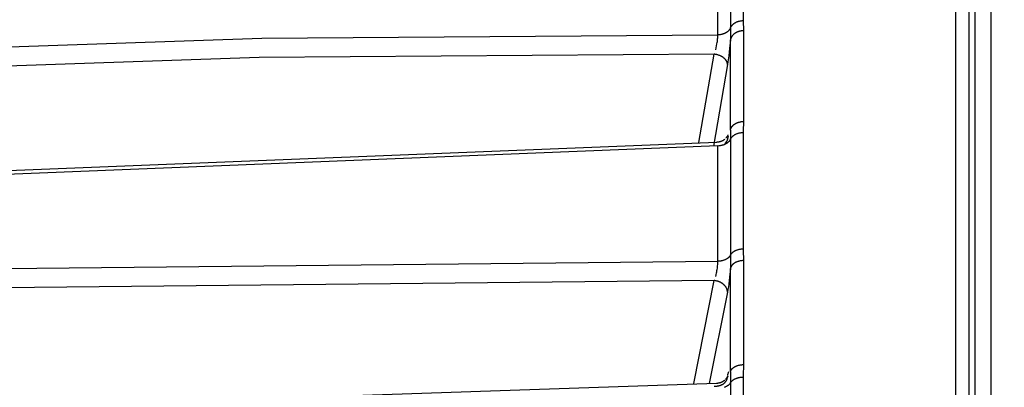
# Model space of a CAD drawing. Header units: millimetres. Extents: x -2637 to -1637, y 678 to 1678.
# Tile 106 of 256: x -2346 to -2310, y 1482 to 1495. Entities that reach past the tile are written whole.
import ezdxf

# ---------------------------------------------------------------- set-up
doc = ezdxf.new("R2010")
doc.units = ezdxf.units.MM
doc.layers.add('Make2D$B.SHOW mini', color=7, linetype='Continuous', true_color=0x000000)
doc.styles.add('Arial Standard', font='txt')
doc.dimstyles.get("Standard").update_dxf_attribs({"dimscale": 10, "dimtxt": 2.5, "dimasz": 3, "dimexe": 1, "dimexo": 0.5, "dimgap": 0.8, "dimtad": 1, "dimtoh": 1, "dimzin": 1, "dimdsep": 46, "dimtxsty": 'Arial Standard', "dimblk": 'OPEN90', "dimcen": 2.5, "dimadec": 1, "dimazin": 1, "dimtfac": 1, "dimtdec": 4, "dimtix": 1, "dimtofl": 0, "dimtmove": 1, "dimatfit": 3, "dimldrblk": 'OPEN90', "dimfxl": 1, "dimtolj": 1, "dimtzin": 1, "dimarcsym": 0})

# ---------------------------------------------------------------- blocks, each defined once
blk = doc.blocks.new('*D8')
at = {"layer": 'Defpoints', "color": 0}
for p in [(-2237.361, 1563.169), (-2467.361, 1479.028), (-2237.361, 1479.028)]:
    blk.add_point(p, dxfattribs=at)
at = {"layer": 'Make2D$B.SHOW mini', "color": 0, "lineweight": -2}
for p, q in [((-2467.361, 1481.528), (-2467.361, 1568.169)), ((-2237.361, 1481.528), (-2237.361, 1568.169)), ((-2452.361, 1563.169), (-2252.361, 1563.169))]:
    blk.add_line(p, q, dxfattribs=at)
at = {"layer": 'Make2D$B.SHOW mini', "color": 0}
for points in [[(-2452.361, 1565.669), (-2452.361, 1560.669), (-2467.361, 1563.169)], [(-2252.361, 1560.669), (-2252.361, 1565.669), (-2237.361, 1563.169)]]:
    blk.add_solid(points, dxfattribs=at)
at = {"layer": 'Make2D$B.SHOW mini', "color": 0, "insert": (-2352.361, 1574.827), "char_height": 15, "attachment_point": 5, "style": 'Arial Standard'}
blk.add_mtext('\\A1;230.00', dxfattribs=at)

msp = doc.modelspace()

# ---------------------------------------------------------------- linework, layer by layer
at = {"layer": 'Make2D$B.SHOW mini', "color": 18, "lineweight": -3, "true_color": 0x000000}
for points in [[(-2312.153, 1515.111), (-2312.153, 1515.11), (-2312.153, 1515.106), (-2312.153, 1515.09), (-2312.153, 1515.027), (-2312.153, 1514.771), (-2312.153, 1513.709), (-2312.153, 1509.216), (-2312.153, 1490.521), (-2312.153, 1431.156)], [(-2311.657, 1514.742), (-2311.657, 1514.741), (-2311.657, 1514.737), (-2311.657, 1514.722), (-2311.657, 1514.659), (-2311.657, 1514.404), (-2311.657, 1513.347), (-2311.657, 1508.874), (-2311.657, 1490.261), (-2311.657, 1431.156)], [(-2310.861, 1514.656), (-2310.861, 1514.655), (-2310.861, 1514.651), (-2310.861, 1514.635), (-2310.861, 1514.573), (-2310.861, 1514.318), (-2310.861, 1513.262), (-2310.861, 1508.793), (-2310.861, 1490.199), (-2310.861, 1431.156)], [(-2311.444, 1513.961), (-2311.444, 1513.96), (-2311.444, 1513.956), (-2311.444, 1513.941), (-2311.444, 1513.879), (-2311.444, 1513.627), (-2311.444, 1512.579), (-2311.444, 1508.148), (-2311.444, 1489.708), (-2311.444, 1431.156)], [(-2319.941, 1498.698), (-2319.941, 1495.058)], [(-2320.399, 1498.42), (-2320.399, 1494.795)], [(-2320.867, 1494.532), (-2320.867, 1498.142)], [(-2320.399, 1494.795), (-2320.396, 1494.802), (-2320.393, 1494.808), (-2320.39, 1494.815), (-2320.387, 1494.821), (-2320.383, 1494.828), (-2320.38, 1494.834), (-2320.376, 1494.841), (-2320.372, 1494.847), (-2320.367, 1494.853), (-2320.363, 1494.86), (-2320.358, 1494.866), (-2320.354, 1494.872), (-2320.349, 1494.878), (-2320.344, 1494.884), (-2320.338, 1494.891), (-2320.333, 1494.897), (-2320.327, 1494.903), (-2320.321, 1494.908), (-2320.316, 1494.914), (-2320.309, 1494.92), (-2320.303, 1494.926), (-2320.297, 1494.931), (-2320.29, 1494.937), (-2320.283, 1494.942), (-2320.277, 1494.948), (-2320.27, 1494.953), (-2320.262, 1494.958), (-2320.255, 1494.963), (-2320.248, 1494.968), (-2320.24, 1494.973), (-2320.232, 1494.977), (-2320.225, 1494.982), (-2320.217, 1494.986), (-2320.209, 1494.991), (-2320.192, 1494.999), (-2320.176, 1495.007), (-2320.158, 1495.014), (-2320.141, 1495.021), (-2320.123, 1495.027), (-2320.105, 1495.033), (-2320.087, 1495.038), (-2320.069, 1495.042), (-2320.051, 1495.046), (-2320.032, 1495.049), (-2320.014, 1495.052), (-2319.996, 1495.055), (-2319.978, 1495.056), (-2319.959, 1495.058), (-2319.941, 1495.058)], [(-2319.941, 1495.058), (-2319.941, 1495.013), (-2319.939, 1494.968), (-2319.927, 1494.783), (-2319.925, 1494.735), (-2319.924, 1494.685)], [(-2320.399, 1494.795), (-2320.402, 1494.789), (-2320.405, 1494.782), (-2320.409, 1494.776), (-2320.412, 1494.769), (-2320.416, 1494.762), (-2320.419, 1494.756), (-2320.423, 1494.749), (-2320.428, 1494.743), (-2320.432, 1494.736), (-2320.436, 1494.73), (-2320.441, 1494.724), (-2320.446, 1494.717), (-2320.451, 1494.711), (-2320.456, 1494.705), (-2320.462, 1494.699), (-2320.467, 1494.693), (-2320.473, 1494.687), (-2320.479, 1494.681), (-2320.485, 1494.675), (-2320.491, 1494.669), (-2320.498, 1494.663), (-2320.504, 1494.657), (-2320.511, 1494.652), (-2320.518, 1494.646), (-2320.525, 1494.641), (-2320.532, 1494.636), (-2320.539, 1494.631), (-2320.547, 1494.626), (-2320.554, 1494.621), (-2320.562, 1494.616), (-2320.57, 1494.611), (-2320.578, 1494.606), (-2320.586, 1494.602), (-2320.594, 1494.598), (-2320.611, 1494.589), (-2320.628, 1494.582), (-2320.646, 1494.574), (-2320.664, 1494.568), (-2320.682, 1494.562), (-2320.7, 1494.556), (-2320.719, 1494.551), (-2320.737, 1494.547), (-2320.756, 1494.543), (-2320.775, 1494.54), (-2320.793, 1494.537), (-2320.812, 1494.535), (-2320.831, 1494.534), (-2320.849, 1494.533), (-2320.867, 1494.532)], [(-2320.399, 1494.795), (-2320.4, 1494.467), (-2320.402, 1494.356)], [(-2319.924, 1494.685), (-2319.945, 1494.685), (-2319.965, 1494.683), (-2319.986, 1494.681), (-2320.007, 1494.678), (-2320.027, 1494.674), (-2320.048, 1494.67), (-2320.069, 1494.665), (-2320.08, 1494.662), (-2320.09, 1494.659), (-2320.1, 1494.656), (-2320.11, 1494.653), (-2320.121, 1494.649), (-2320.131, 1494.646), (-2320.141, 1494.642), (-2320.151, 1494.638), (-2320.16, 1494.633), (-2320.17, 1494.629), (-2320.18, 1494.624), (-2320.189, 1494.619), (-2320.199, 1494.614), (-2320.208, 1494.609), (-2320.217, 1494.604), (-2320.226, 1494.598), (-2320.234, 1494.593), (-2320.243, 1494.587), (-2320.251, 1494.581), (-2320.26, 1494.575), (-2320.268, 1494.569), (-2320.275, 1494.563), (-2320.283, 1494.556), (-2320.29, 1494.55), (-2320.298, 1494.543), (-2320.305, 1494.536), (-2320.311, 1494.529), (-2320.318, 1494.522), (-2320.324, 1494.515), (-2320.33, 1494.508), (-2320.336, 1494.501), (-2320.342, 1494.493), (-2320.347, 1494.486), (-2320.352, 1494.478), (-2320.357, 1494.471), (-2320.362, 1494.463), (-2320.366, 1494.456), (-2320.371, 1494.448), (-2320.374, 1494.44), (-2320.378, 1494.433), (-2320.382, 1494.425), (-2320.385, 1494.417), (-2320.388, 1494.409), (-2320.391, 1494.402), (-2320.393, 1494.394), (-2320.395, 1494.386), (-2320.398, 1494.379), (-2320.399, 1494.371), (-2320.401, 1494.363), (-2320.402, 1494.356)], [(-2319.924, 1494.685), (-2319.924, 1491.363)], [(-2413.561, 1489.731), (-2391.285, 1491.809), (-2366.796, 1493.414), (-2337.579, 1494.41), (-2320.867, 1494.532)], [(-2320.944, 1493.992), (-2320.928, 1494.057), (-2320.912, 1494.129), (-2320.897, 1494.211), (-2320.89, 1494.254), (-2320.883, 1494.298), (-2320.878, 1494.342), (-2320.873, 1494.385), (-2320.87, 1494.426), (-2320.868, 1494.465), (-2320.867, 1494.5), (-2320.867, 1494.516), (-2320.867, 1494.532)], [(-2320.402, 1494.356), (-2320.432, 1494.034), (-2320.463, 1493.772), (-2320.494, 1493.553), (-2320.511, 1493.452)], [(-2320.402, 1491.05), (-2320.402, 1494.356)], [(-2320.996, 1493.826), (-2337.681, 1493.7), (-2366.852, 1492.701), (-2391.304, 1491.094), (-2413.561, 1489.013)], [(-2321.557, 1490.593), (-2320.996, 1493.826)], [(-2320.511, 1493.452), (-2320.511, 1493.459), (-2320.511, 1493.466), (-2320.512, 1493.474), (-2320.513, 1493.481), (-2320.514, 1493.489), (-2320.515, 1493.496), (-2320.517, 1493.504), (-2320.519, 1493.511), (-2320.521, 1493.519), (-2320.523, 1493.527), (-2320.526, 1493.535), (-2320.529, 1493.542), (-2320.533, 1493.55), (-2320.536, 1493.558), (-2320.54, 1493.566), (-2320.545, 1493.574), (-2320.549, 1493.582), (-2320.554, 1493.59), (-2320.559, 1493.597), (-2320.565, 1493.605), (-2320.57, 1493.613), (-2320.577, 1493.621), (-2320.583, 1493.628), (-2320.589, 1493.636), (-2320.596, 1493.644), (-2320.604, 1493.651), (-2320.611, 1493.658), (-2320.619, 1493.666), (-2320.627, 1493.673), (-2320.635, 1493.68), (-2320.644, 1493.687), (-2320.652, 1493.694), (-2320.661, 1493.701), (-2320.67, 1493.707), (-2320.68, 1493.714), (-2320.689, 1493.72), (-2320.699, 1493.726), (-2320.709, 1493.732), (-2320.719, 1493.738), (-2320.73, 1493.744), (-2320.74, 1493.749), (-2320.751, 1493.755), (-2320.761, 1493.76), (-2320.772, 1493.765), (-2320.794, 1493.774), (-2320.816, 1493.783), (-2320.839, 1493.791), (-2320.862, 1493.798), (-2320.884, 1493.805), (-2320.907, 1493.811), (-2320.929, 1493.815), (-2320.952, 1493.82), (-2320.974, 1493.823), (-2320.996, 1493.826)], [(-2320.511, 1493.452), (-2321.029, 1490.464)], [(-2320.402, 1491.05), (-2320.401, 1491.057), (-2320.399, 1491.064), (-2320.398, 1491.072), (-2320.395, 1491.079), (-2320.393, 1491.086), (-2320.391, 1491.094), (-2320.388, 1491.101), (-2320.385, 1491.108), (-2320.382, 1491.116), (-2320.378, 1491.123), (-2320.374, 1491.13), (-2320.371, 1491.137), (-2320.366, 1491.145), (-2320.362, 1491.152), (-2320.357, 1491.159), (-2320.352, 1491.166), (-2320.347, 1491.173), (-2320.342, 1491.18), (-2320.336, 1491.187), (-2320.33, 1491.194), (-2320.324, 1491.201), (-2320.318, 1491.208), (-2320.311, 1491.214), (-2320.305, 1491.221), (-2320.298, 1491.227), (-2320.29, 1491.234), (-2320.283, 1491.24), (-2320.275, 1491.246), (-2320.268, 1491.252), (-2320.26, 1491.258), (-2320.251, 1491.264), (-2320.243, 1491.269), (-2320.234, 1491.275), (-2320.226, 1491.28), (-2320.217, 1491.285), (-2320.208, 1491.29), (-2320.199, 1491.295), (-2320.189, 1491.3), (-2320.18, 1491.304), (-2320.17, 1491.309), (-2320.16, 1491.313), (-2320.151, 1491.317), (-2320.141, 1491.321), (-2320.131, 1491.325), (-2320.121, 1491.328), (-2320.11, 1491.332), (-2320.09, 1491.338), (-2320.069, 1491.343), (-2320.048, 1491.348), (-2320.027, 1491.352), (-2320.007, 1491.356), (-2319.986, 1491.358), (-2319.965, 1491.36), (-2319.945, 1491.362), (-2319.924, 1491.363)], [(-2320.402, 1491.05), (-2320.401, 1491.018), (-2320.4, 1490.983), (-2320.399, 1490.715)], [(-2319.924, 1491.363), (-2319.925, 1491.31), (-2319.939, 1491.059), (-2319.941, 1491.01), (-2319.941, 1490.961)], [(-2320.899, 1490.61), (-2320.889, 1490.611), (-2320.879, 1490.611), (-2320.869, 1490.612), (-2320.86, 1490.613), (-2320.85, 1490.614), (-2320.84, 1490.615), (-2320.83, 1490.617), (-2320.821, 1490.619), (-2320.811, 1490.621), (-2320.801, 1490.623), (-2320.792, 1490.625), (-2320.782, 1490.628), (-2320.773, 1490.63), (-2320.763, 1490.633), (-2320.754, 1490.636), (-2320.745, 1490.639), (-2320.736, 1490.643), (-2320.727, 1490.646), (-2320.718, 1490.65), (-2320.709, 1490.654), (-2320.7, 1490.658), (-2320.691, 1490.662), (-2320.683, 1490.667), (-2320.674, 1490.671), (-2320.666, 1490.676), (-2320.657, 1490.681), (-2320.649, 1490.686), (-2320.641, 1490.692), (-2320.633, 1490.697), (-2320.625, 1490.703), (-2320.617, 1490.708), (-2320.61, 1490.714)], [(-2320.399, 1490.715), (-2320.402, 1490.709), (-2320.405, 1490.703), (-2320.408, 1490.697), (-2320.411, 1490.691), (-2320.415, 1490.685), (-2320.419, 1490.679), (-2320.422, 1490.673), (-2320.426, 1490.667), (-2320.43, 1490.661), (-2320.435, 1490.656), (-2320.439, 1490.65), (-2320.444, 1490.644), (-2320.449, 1490.638), (-2320.453, 1490.633), (-2320.459, 1490.627), (-2320.464, 1490.622), (-2320.469, 1490.616), (-2320.475, 1490.611), (-2320.481, 1490.605), (-2320.487, 1490.6), (-2320.493, 1490.595), (-2320.499, 1490.59), (-2320.505, 1490.585), (-2320.512, 1490.58), (-2320.518, 1490.575), (-2320.525, 1490.57), (-2320.532, 1490.565), (-2320.539, 1490.56), (-2320.554, 1490.551), (-2320.569, 1490.543), (-2320.584, 1490.535), (-2320.6, 1490.527), (-2320.617, 1490.519), (-2320.633, 1490.513), (-2320.65, 1490.506), (-2320.667, 1490.5), (-2320.685, 1490.495), (-2320.703, 1490.49), (-2320.72, 1490.486), (-2320.738, 1490.482), (-2320.756, 1490.478), (-2320.774, 1490.475), (-2320.793, 1490.473), (-2320.81, 1490.471), (-2320.828, 1490.47), (-2320.846, 1490.469)], [(-2320.511, 1490.756), (-2320.511, 1490.75), (-2320.511, 1490.744), (-2320.511, 1490.737), (-2320.512, 1490.731), (-2320.513, 1490.725), (-2320.514, 1490.718), (-2320.515, 1490.712), (-2320.516, 1490.706), (-2320.518, 1490.699), (-2320.519, 1490.693), (-2320.521, 1490.686), (-2320.523, 1490.68), (-2320.525, 1490.674), (-2320.528, 1490.667), (-2320.531, 1490.661), (-2320.533, 1490.655), (-2320.537, 1490.648), (-2320.54, 1490.642), (-2320.543, 1490.636), (-2320.547, 1490.63), (-2320.551, 1490.623), (-2320.555, 1490.617), (-2320.559, 1490.611), (-2320.564, 1490.605), (-2320.568, 1490.6), (-2320.573, 1490.594), (-2320.578, 1490.588), (-2320.584, 1490.582), (-2320.589, 1490.577), (-2320.595, 1490.571), (-2320.601, 1490.566), (-2320.607, 1490.56)], [(-2320.564, 1490.755), (-2320.557, 1490.763), (-2320.549, 1490.771), (-2320.542, 1490.779), (-2320.535, 1490.787), (-2320.529, 1490.796), (-2320.523, 1490.804), (-2320.517, 1490.811), (-2320.512, 1490.819), (-2320.507, 1490.826), (-2320.503, 1490.833), (-2320.499, 1490.84), (-2320.495, 1490.847), (-2320.491, 1490.853), (-2320.488, 1490.859), (-2320.486, 1490.864), (-2320.483, 1490.869)], [(-2320.492, 1490.825), (-2320.503, 1490.774), (-2320.514, 1490.714)], [(-2320.399, 1490.715), (-2320.396, 1490.721), (-2320.393, 1490.727), (-2320.39, 1490.733), (-2320.387, 1490.739), (-2320.383, 1490.745), (-2320.38, 1490.751), (-2320.376, 1490.757), (-2320.372, 1490.763), (-2320.367, 1490.769), (-2320.363, 1490.775), (-2320.358, 1490.781), (-2320.354, 1490.786), (-2320.349, 1490.792), (-2320.344, 1490.798), (-2320.338, 1490.804), (-2320.333, 1490.809), (-2320.327, 1490.815), (-2320.321, 1490.82), (-2320.316, 1490.826), (-2320.309, 1490.831), (-2320.303, 1490.837), (-2320.297, 1490.842), (-2320.29, 1490.847), (-2320.283, 1490.852), (-2320.277, 1490.857), (-2320.27, 1490.862), (-2320.262, 1490.867), (-2320.255, 1490.871), (-2320.248, 1490.876), (-2320.24, 1490.88), (-2320.225, 1490.889), (-2320.209, 1490.897), (-2320.192, 1490.905), (-2320.176, 1490.912), (-2320.158, 1490.919), (-2320.141, 1490.926), (-2320.123, 1490.931), (-2320.105, 1490.937), (-2320.087, 1490.941), (-2320.069, 1490.946), (-2320.051, 1490.949), (-2320.032, 1490.952), (-2320.014, 1490.955), (-2319.996, 1490.957), (-2319.978, 1490.959), (-2319.959, 1490.96), (-2319.941, 1490.961)], [(-2320.399, 1490.715), (-2320.399, 1486.47)], [(-2319.941, 1490.961), (-2319.941, 1486.699)], [(-2413.561, 1483.527), (-2396.435, 1485.557), (-2373.546, 1487.756), (-2348.116, 1489.516), (-2320.899, 1490.61)], [(-2320.867, 1490.468), (-2347.566, 1489.401), (-2371.942, 1487.741), (-2393.984, 1485.672), (-2413.561, 1483.376)], [(-2320.867, 1486.241), (-2320.867, 1490.468)], [(-2320.399, 1486.47), (-2320.396, 1486.476), (-2320.393, 1486.481), (-2320.39, 1486.487), (-2320.387, 1486.493), (-2320.383, 1486.498), (-2320.38, 1486.504), (-2320.376, 1486.509), (-2320.372, 1486.515), (-2320.367, 1486.52), (-2320.363, 1486.526), (-2320.358, 1486.531), (-2320.354, 1486.537), (-2320.349, 1486.542), (-2320.344, 1486.548), (-2320.338, 1486.553), (-2320.333, 1486.558), (-2320.327, 1486.563), (-2320.321, 1486.568), (-2320.316, 1486.573), (-2320.309, 1486.578), (-2320.303, 1486.583), (-2320.297, 1486.588), (-2320.29, 1486.593), (-2320.283, 1486.598), (-2320.277, 1486.602), (-2320.27, 1486.607), (-2320.262, 1486.611), (-2320.255, 1486.616), (-2320.24, 1486.624), (-2320.225, 1486.632), (-2320.209, 1486.64), (-2320.192, 1486.647), (-2320.176, 1486.654), (-2320.158, 1486.66), (-2320.141, 1486.666), (-2320.123, 1486.671), (-2320.105, 1486.676), (-2320.087, 1486.681), (-2320.069, 1486.685), (-2320.051, 1486.688), (-2320.032, 1486.691), (-2320.014, 1486.693), (-2319.996, 1486.695), (-2319.978, 1486.697), (-2319.959, 1486.698), (-2319.941, 1486.699)], [(-2319.941, 1486.699), (-2319.941, 1486.646), (-2319.939, 1486.594), (-2319.925, 1486.324), (-2319.924, 1486.267)], [(-2320.399, 1486.47), (-2320.402, 1486.464), (-2320.405, 1486.459), (-2320.409, 1486.453), (-2320.412, 1486.447), (-2320.416, 1486.441), (-2320.419, 1486.436), (-2320.423, 1486.43), (-2320.428, 1486.425), (-2320.432, 1486.419), (-2320.436, 1486.413), (-2320.441, 1486.408), (-2320.446, 1486.402), (-2320.451, 1486.397), (-2320.456, 1486.391), (-2320.462, 1486.386), (-2320.467, 1486.381), (-2320.473, 1486.376), (-2320.479, 1486.37), (-2320.485, 1486.365), (-2320.491, 1486.36), (-2320.498, 1486.355), (-2320.504, 1486.35), (-2320.511, 1486.345), (-2320.518, 1486.341), (-2320.525, 1486.336), (-2320.532, 1486.331), (-2320.539, 1486.327), (-2320.547, 1486.322), (-2320.562, 1486.314), (-2320.578, 1486.306), (-2320.594, 1486.298), (-2320.611, 1486.291), (-2320.628, 1486.284), (-2320.646, 1486.278), (-2320.664, 1486.272), (-2320.682, 1486.267), (-2320.7, 1486.262), (-2320.719, 1486.258), (-2320.737, 1486.254), (-2320.756, 1486.251), (-2320.775, 1486.248), (-2320.793, 1486.246), (-2320.812, 1486.244), (-2320.831, 1486.243), (-2320.849, 1486.242), (-2320.867, 1486.241)], [(-2320.399, 1486.47), (-2320.4, 1486.102), (-2320.402, 1485.981)], [(-2413.561, 1482.44), (-2379.667, 1484.848), (-2352.982, 1485.914), (-2320.867, 1486.241)], [(-2320.944, 1485.685), (-2320.928, 1485.747), (-2320.912, 1485.817), (-2320.904, 1485.857), (-2320.897, 1485.898), (-2320.89, 1485.942), (-2320.883, 1485.987), (-2320.878, 1486.033), (-2320.873, 1486.078), (-2320.87, 1486.123), (-2320.868, 1486.165), (-2320.867, 1486.205), (-2320.867, 1486.241)], [(-2320.402, 1485.981), (-2320.432, 1485.658), (-2320.463, 1485.407), (-2320.478, 1485.301), (-2320.494, 1485.205), (-2320.511, 1485.116)], [(-2319.924, 1486.267), (-2319.945, 1486.266), (-2319.965, 1486.265), (-2319.986, 1486.263), (-2320.007, 1486.261), (-2320.027, 1486.257), (-2320.048, 1486.254), (-2320.069, 1486.249), (-2320.09, 1486.244), (-2320.11, 1486.239), (-2320.131, 1486.232), (-2320.151, 1486.225), (-2320.16, 1486.222), (-2320.17, 1486.218), (-2320.18, 1486.214), (-2320.189, 1486.21), (-2320.199, 1486.205), (-2320.208, 1486.201), (-2320.217, 1486.196), (-2320.226, 1486.192), (-2320.234, 1486.187), (-2320.243, 1486.182), (-2320.251, 1486.177), (-2320.26, 1486.171), (-2320.268, 1486.166), (-2320.275, 1486.16), (-2320.283, 1486.155), (-2320.29, 1486.149), (-2320.298, 1486.143), (-2320.305, 1486.137), (-2320.311, 1486.131), (-2320.318, 1486.125), (-2320.324, 1486.119), (-2320.33, 1486.113), (-2320.336, 1486.107), (-2320.342, 1486.1), (-2320.347, 1486.094), (-2320.352, 1486.087), (-2320.357, 1486.081), (-2320.362, 1486.074), (-2320.366, 1486.068), (-2320.371, 1486.061), (-2320.374, 1486.054), (-2320.378, 1486.048), (-2320.382, 1486.041), (-2320.385, 1486.034), (-2320.388, 1486.028), (-2320.391, 1486.021), (-2320.393, 1486.014), (-2320.395, 1486.007), (-2320.398, 1486.001), (-2320.399, 1485.994), (-2320.401, 1485.988), (-2320.402, 1485.981)], [(-2320.402, 1482.191), (-2320.402, 1485.981)], [(-2319.924, 1486.267), (-2319.924, 1482.457)], [(-2320.996, 1485.535), (-2353.06, 1485.202), (-2379.703, 1484.132), (-2413.561, 1481.721)], [(-2321.751, 1481.763), (-2320.996, 1485.535)], [(-2320.511, 1485.116), (-2320.511, 1485.125), (-2320.511, 1485.133), (-2320.512, 1485.141), (-2320.513, 1485.15), (-2320.514, 1485.159), (-2320.515, 1485.167), (-2320.517, 1485.176), (-2320.519, 1485.185), (-2320.521, 1485.194), (-2320.523, 1485.202), (-2320.526, 1485.211), (-2320.529, 1485.22), (-2320.533, 1485.229), (-2320.536, 1485.238), (-2320.54, 1485.247), (-2320.545, 1485.256), (-2320.549, 1485.265), (-2320.554, 1485.274), (-2320.559, 1485.283), (-2320.565, 1485.292), (-2320.57, 1485.301), (-2320.577, 1485.309), (-2320.583, 1485.318), (-2320.589, 1485.327), (-2320.596, 1485.335), (-2320.604, 1485.344), (-2320.611, 1485.352), (-2320.619, 1485.36), (-2320.627, 1485.368), (-2320.635, 1485.376), (-2320.644, 1485.384), (-2320.652, 1485.392), (-2320.661, 1485.399), (-2320.67, 1485.407), (-2320.68, 1485.414), (-2320.689, 1485.421), (-2320.699, 1485.428), (-2320.709, 1485.435), (-2320.719, 1485.441), (-2320.73, 1485.447), (-2320.74, 1485.454), (-2320.751, 1485.459), (-2320.761, 1485.465), (-2320.772, 1485.471), (-2320.783, 1485.476), (-2320.794, 1485.481), (-2320.805, 1485.486), (-2320.816, 1485.49), (-2320.828, 1485.495), (-2320.839, 1485.499), (-2320.85, 1485.503), (-2320.862, 1485.507), (-2320.873, 1485.51), (-2320.884, 1485.513), (-2320.896, 1485.516), (-2320.907, 1485.519), (-2320.929, 1485.524), (-2320.952, 1485.529), (-2320.974, 1485.532), (-2320.996, 1485.535)], [(-2320.511, 1485.116), (-2321.18, 1481.77)], [(-2320.402, 1482.191), (-2320.401, 1482.197), (-2320.399, 1482.203), (-2320.398, 1482.209), (-2320.395, 1482.216), (-2320.393, 1482.222), (-2320.391, 1482.228), (-2320.388, 1482.234), (-2320.385, 1482.241), (-2320.382, 1482.247), (-2320.378, 1482.253), (-2320.374, 1482.259), (-2320.371, 1482.265), (-2320.366, 1482.272), (-2320.362, 1482.278), (-2320.357, 1482.284), (-2320.352, 1482.29), (-2320.347, 1482.296), (-2320.342, 1482.302), (-2320.336, 1482.308), (-2320.33, 1482.314), (-2320.324, 1482.32), (-2320.318, 1482.325), (-2320.311, 1482.331), (-2320.305, 1482.337), (-2320.298, 1482.342), (-2320.29, 1482.347), (-2320.283, 1482.353), (-2320.275, 1482.358), (-2320.268, 1482.363), (-2320.26, 1482.368), (-2320.251, 1482.373), (-2320.243, 1482.378), (-2320.234, 1482.382), (-2320.226, 1482.387), (-2320.217, 1482.391), (-2320.208, 1482.396), (-2320.199, 1482.4), (-2320.189, 1482.404), (-2320.17, 1482.411), (-2320.151, 1482.418), (-2320.131, 1482.425), (-2320.11, 1482.431), (-2320.09, 1482.436), (-2320.069, 1482.441), (-2320.048, 1482.445), (-2320.027, 1482.448), (-2320.007, 1482.451), (-2319.986, 1482.454), (-2319.965, 1482.455), (-2319.945, 1482.457), (-2319.924, 1482.457)], [(-2319.924, 1482.457), (-2319.925, 1482.398), (-2319.939, 1482.112), (-2319.941, 1482.056), (-2319.941, 1482.001)], [(-2320.581, 1481.92), (-2320.573, 1481.928), (-2320.565, 1481.937), (-2320.558, 1481.945), (-2320.551, 1481.954), (-2320.545, 1481.962), (-2320.539, 1481.97), (-2320.533, 1481.978), (-2320.528, 1481.985), (-2320.523, 1481.993), (-2320.519, 1482), (-2320.515, 1482.006), (-2320.512, 1482.012), (-2320.509, 1482.018), (-2320.506, 1482.023), (-2320.503, 1482.028), (-2320.501, 1482.033)], [(-2320.5, 1482.034), (-2320.503, 1482.022), (-2320.507, 1482.005), (-2320.517, 1481.961)], [(-2320.503, 1482.061), (-2320.494, 1482.098), (-2320.485, 1482.129), (-2320.479, 1482.149), (-2320.474, 1482.166), (-2320.468, 1482.182), (-2320.466, 1482.188), (-2320.463, 1482.195)], [(-2320.402, 1482.191), (-2320.401, 1482.151), (-2320.399, 1482.015), (-2320.399, 1481.791)], [(-2320.399, 1481.791), (-2320.396, 1481.797), (-2320.393, 1481.802), (-2320.39, 1481.807), (-2320.387, 1481.812), (-2320.383, 1481.817), (-2320.38, 1481.822), (-2320.376, 1481.827), (-2320.372, 1481.832), (-2320.367, 1481.838), (-2320.363, 1481.843), (-2320.358, 1481.848), (-2320.354, 1481.853), (-2320.349, 1481.857), (-2320.344, 1481.862), (-2320.338, 1481.867), (-2320.333, 1481.872), (-2320.327, 1481.877), (-2320.321, 1481.881), (-2320.316, 1481.886), (-2320.309, 1481.891), (-2320.303, 1481.895), (-2320.297, 1481.9), (-2320.29, 1481.904), (-2320.283, 1481.908), (-2320.27, 1481.917), (-2320.255, 1481.925), (-2320.24, 1481.932), (-2320.225, 1481.94), (-2320.209, 1481.947), (-2320.192, 1481.953), (-2320.176, 1481.96), (-2320.158, 1481.965), (-2320.141, 1481.971), (-2320.123, 1481.976), (-2320.105, 1481.98), (-2320.087, 1481.984), (-2320.069, 1481.988), (-2320.051, 1481.991), (-2320.032, 1481.994), (-2320.014, 1481.996), (-2319.996, 1481.998), (-2319.978, 1481.999), (-2319.959, 1482), (-2319.941, 1482.001)], [(-2319.941, 1482.001), (-2319.941, 1477.203)], [(-2413.561, 1475.36), (-2389.594, 1477.8), (-2364.911, 1479.741), (-2338.928, 1481.162), (-2320.913, 1481.777)], [(-2320.996, 1481.67), (-2320.976, 1481.67), (-2320.956, 1481.669), (-2320.936, 1481.67), (-2320.915, 1481.671), (-2320.895, 1481.672), (-2320.884, 1481.674), (-2320.874, 1481.675), (-2320.864, 1481.676), (-2320.854, 1481.678), (-2320.844, 1481.68), (-2320.833, 1481.682), (-2320.823, 1481.684), (-2320.813, 1481.687), (-2320.803, 1481.689), (-2320.793, 1481.692), (-2320.783, 1481.695), (-2320.774, 1481.699), (-2320.764, 1481.702), (-2320.754, 1481.706), (-2320.745, 1481.709), (-2320.736, 1481.713), (-2320.726, 1481.718), (-2320.717, 1481.722), (-2320.708, 1481.727), (-2320.699, 1481.731), (-2320.691, 1481.736), (-2320.682, 1481.741), (-2320.674, 1481.746), (-2320.666, 1481.752), (-2320.658, 1481.757), (-2320.65, 1481.763), (-2320.642, 1481.769), (-2320.635, 1481.775), (-2320.627, 1481.781), (-2320.62, 1481.787), (-2320.613, 1481.794), (-2320.607, 1481.8), (-2320.6, 1481.807), (-2320.594, 1481.813), (-2320.588, 1481.82), (-2320.582, 1481.827), (-2320.577, 1481.834), (-2320.572, 1481.841), (-2320.567, 1481.848), (-2320.562, 1481.856), (-2320.557, 1481.863), (-2320.553, 1481.87), (-2320.548, 1481.878), (-2320.545, 1481.885), (-2320.541, 1481.893), (-2320.537, 1481.9), (-2320.534, 1481.908), (-2320.531, 1481.915), (-2320.528, 1481.923), (-2320.526, 1481.931), (-2320.523, 1481.938), (-2320.521, 1481.946), (-2320.519, 1481.954), (-2320.517, 1481.961)], [(-2320.913, 1481.777), (-2320.902, 1481.777), (-2320.892, 1481.778), (-2320.881, 1481.779), (-2320.871, 1481.78), (-2320.861, 1481.781), (-2320.85, 1481.783), (-2320.84, 1481.785), (-2320.83, 1481.787), (-2320.819, 1481.789), (-2320.809, 1481.791), (-2320.799, 1481.794), (-2320.789, 1481.797), (-2320.779, 1481.8), (-2320.77, 1481.803), (-2320.76, 1481.806), (-2320.75, 1481.81), (-2320.741, 1481.814), (-2320.731, 1481.818), (-2320.722, 1481.822), (-2320.713, 1481.826), (-2320.703, 1481.831), (-2320.694, 1481.835), (-2320.685, 1481.84), (-2320.677, 1481.845), (-2320.668, 1481.851), (-2320.659, 1481.856), (-2320.651, 1481.862), (-2320.643, 1481.867), (-2320.634, 1481.873), (-2320.626, 1481.88), (-2320.619, 1481.886), (-2320.611, 1481.892)], [(-2320.399, 1481.791), (-2320.402, 1481.786), (-2320.405, 1481.781), (-2320.409, 1481.776), (-2320.412, 1481.77), (-2320.416, 1481.765), (-2320.419, 1481.76), (-2320.423, 1481.755), (-2320.428, 1481.75), (-2320.432, 1481.745), (-2320.436, 1481.739), (-2320.441, 1481.734), (-2320.446, 1481.729), (-2320.451, 1481.724), (-2320.456, 1481.719), (-2320.462, 1481.714), (-2320.467, 1481.71), (-2320.473, 1481.705), (-2320.479, 1481.7), (-2320.485, 1481.695), (-2320.491, 1481.691), (-2320.498, 1481.686), (-2320.504, 1481.682), (-2320.511, 1481.677), (-2320.518, 1481.673), (-2320.525, 1481.669), (-2320.532, 1481.664), (-2320.547, 1481.656), (-2320.562, 1481.649), (-2320.578, 1481.641), (-2320.594, 1481.634), (-2320.611, 1481.627), (-2320.628, 1481.621)], [(-2320.399, 1481.791), (-2320.399, 1477.014)]]:
    msp.add_lwpolyline(points, dxfattribs=at)

# ---------------------------------------------------------------- dimensions: what is measured, and where the dimension line sits
at = {"layer": 'Make2D$B.SHOW mini', "color": 5, "true_color": 0x0000ff}
dim = msp.add_linear_dim(base=(-2237.361, 1563.169), p1=(-2467.361, 1479.028), p2=(-2237.361, 1479.028), angle=180, dimstyle='Standard', override={"dimscale": 5, "dimtxt": 3, "dimasz": 3, "dimexe": 1, "dimexo": 0.5, "dimgap": 0.8, "dimtad": 1, "dimtih": 0, "dimtoh": 0, "dimdec": 2, "dimzin": 1, "dimtxsty": 'Arial Standard', "dimsah": 0, "dimcen": 2.5, "dimadec": 1, "dimazin": 1, "dimtix": 0, "dimtmove": 0, "dimtzin": 1}, dxfattribs=at)
dim.commit()
dim.dimension.update_dxf_attribs({"geometry": '*D8', "text_midpoint": (-2352.361, 1574.827)})

doc.saveas('drawing.dxf')
